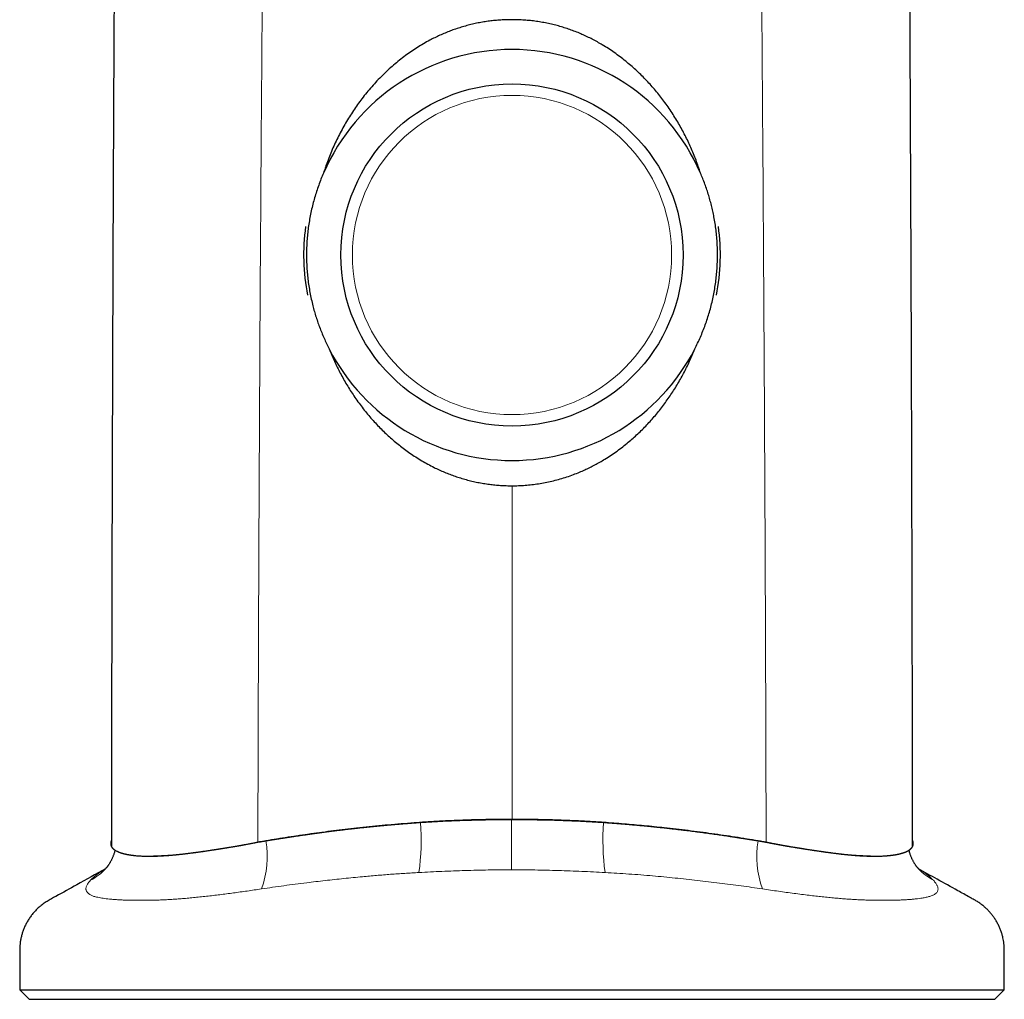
# Model space of a CAD drawing. Header units: millimetres. Extents: x 8 to 825, y 12 to 755.
# Tile 17 of 62: x 346 to 398, y 550 to 602. Entities that reach past the tile are written whole.
import ezdxf

# ---------------------------------------------------------------- set-up
doc = ezdxf.new("R2010")
doc.units = ezdxf.units.MM

msp = doc.modelspace()

# ---------------------------------------------------------------- linework, layer by layer
at = {"color": 252, "linetype": 'Continuous', "lineweight": 0}
for p, q in [((371.9, 577.313), (371.9, 559.86)), ((367.111, 559.697), (367.063, 559.697)), ((376.738, 559.697), (376.688, 559.697))]:
    msp.add_line(p, q, dxfattribs=at)
at = {"color": 7, "linetype": 'Continuous', "lineweight": 30}
for p, q in [((358.606, 558.668), (358.713, 558.687)), ((352.935, 557.935), (353.156, 557.935)), ((390.644, 557.935), (390.864, 557.935)), ((350.659, 557.299), (350.637, 557.274)), ((393.167, 557.27), (393.141, 557.299)), ((346.15, 550.946), (346.65, 550.446)), ((346.15, 550.946), (371.9, 550.946)), ((371.9, 550.946), (397.65, 550.946)), ((397.15, 550.446), (397.65, 550.946)), ((346.65, 550.446), (371.9, 550.446)), ((371.9, 550.446), (397.15, 550.446))]:
    msp.add_line(p, q, dxfattribs=at)
at = {"color": 252, "linetype": 'Continuous', "lineweight": 0, "flags": 128}
msp.add_lwpolyline([(371.866, 557.223), (371.866, 557.278), (371.866, 557.337), (371.866, 557.399), (371.866, 557.465), (371.866, 557.534), (371.866, 557.605), (371.866, 557.68), (371.866, 557.758), (371.866, 557.839), (371.866, 557.922), (371.866, 558.008), (371.866, 558.097), (371.866, 558.188), (371.866, 558.281), (371.866, 558.376), (371.866, 558.473), (371.866, 558.572), (371.866, 558.673), (371.866, 558.775), (371.866, 558.879), (371.866, 558.984), (371.866, 559.09), (371.866, 559.198), (371.866, 559.306), (371.866, 559.415), (371.866, 559.524), (371.866, 559.634), (371.866, 559.744), (371.866, 559.855)], dxfattribs=at)
at = {"color": 7, "linetype": 'Continuous', "lineweight": 30}
msp.add_circle((371.9, 589.386), 8.95, dxfattribs=at)
at = {"color": 252, "linetype": 'Continuous', "lineweight": 0}
msp.add_circle((371.9, 589.386), 8.35, dxfattribs=at)
at = {"color": 7, "linetype": 'Continuous', "lineweight": 30}
for radius, start, end in [(10.75, 23.5001, 156.4999), (10.9, 172.1519, 191.1327), (10.9, 348.8673, 7.8481), (10.75, 207.2292, 332.7708)]:
    msp.add_arc((371.9, 589.386), radius, start, end, dxfattribs=at)
at = {"color": 252, "linetype": 'Continuous', "lineweight": 0}
for centre, radius, start, end in [((354.476, 558.767), 12.67, 352.3478, 4.2111), ((389.425, 558.77), 12.77, 175.8358, 187.6053), ((354.31, 557.912), 4.79, 339.3244, 9.8943), ((389.525, 557.915), 4.825, 170.2189, 200.5624), ((348.538, 559.191), 2.842, 297.6871, 317.6036), ((395.262, 559.191), 2.842, 222.5282, 242.3128)]:
    msp.add_arc(centre, radius, start, end, dxfattribs=at)
at = {"color": 7, "linetype": 'Continuous', "lineweight": 30}
for points, knots in [([(351.209, 642.226), (351.208, 640.246), (351.207, 636.287), (351.198, 630.351), (351.184, 624.416), (351.164, 618.484), (351.139, 612.553), (351.106, 606.621), (351.074, 600.685), (351.044, 594.399), (351.017, 587.763), (350.993, 580.781), (350.976, 574.755), (350.964, 569.691), (350.955, 565.592), (350.949, 561.844), (350.946, 559.462), (350.944, 558.442)], [0, 0, 0, 0, 0.070891, 0.141745, 0.212568, 0.283369, 0.354154, 0.424932, 0.495775, 0.566707, 0.650012, 0.733364, 0.81672, 0.865786, 0.91469, 0.963478, 1, 1, 1, 1]), ([(392.855, 558.442), (392.854, 559.36), (392.851, 561.54), (392.845, 564.983), (392.838, 568.775), (392.829, 572.575), (392.819, 576.382), (392.808, 580.192), (392.792, 585.059), (392.77, 590.981), (392.739, 597.957), (392.702, 605.09), (392.661, 612.384), (392.63, 619.84), (392.607, 627.299), (392.593, 634.761), (392.591, 639.737), (392.59, 642.226)], [0, 0, 0, 0, 0.032896, 0.078046, 0.123289, 0.168668, 0.21413, 0.259599, 0.305067, 0.388403, 0.471674, 0.554838, 0.643824, 0.732813, 0.821828, 0.910886, 1, 1, 1, 1]), ([(371.9, 601.696), (371.801, 601.695), (371.604, 601.693), (371.308, 601.679), (371.012, 601.655), (370.718, 601.622), (370.423, 601.578), (370.126, 601.525), (369.828, 601.46), (369.533, 601.386), (369.24, 601.302), (368.954, 601.21), (368.674, 601.109), (368.399, 601), (368.129, 600.882), (367.863, 600.756), (367.576, 600.609), (367.271, 600.439), (366.949, 600.243), (366.635, 600.035), (366.322, 599.813), (366.012, 599.574), (365.705, 599.321), (365.408, 599.056), (365.118, 598.779), (364.836, 598.491), (364.563, 598.19), (364.301, 597.881), (364.054, 597.569), (363.822, 597.255), (363.604, 596.94), (363.396, 596.619), (363.198, 596.292), (363.008, 595.956), (362.828, 595.611), (362.657, 595.258), (362.496, 594.9), (362.346, 594.537), (362.223, 594.21), (362.122, 593.922), (362.068, 593.756), (362.041, 593.673)], [0, 0, 0, 0, 0.021637, 0.043293, 0.064954, 0.086609, 0.108246, 0.130514, 0.152802, 0.175097, 0.197385, 0.219653, 0.241288, 0.26294, 0.284599, 0.306252, 0.327887, 0.355621, 0.383374, 0.41113, 0.438867, 0.468224, 0.497599, 0.526976, 0.556335, 0.586283, 0.616249, 0.646216, 0.676166, 0.70435, 0.732554, 0.760764, 0.788969, 0.817154, 0.846017, 0.8749, 0.903791, 0.932676, 0.96154, 0.98077, 1, 1, 1, 1]), ([(381.758, 593.673), (381.721, 593.786), (381.648, 594.011), (381.526, 594.345), (381.397, 594.676), (381.258, 595.003), (381.111, 595.326), (380.954, 595.645), (380.789, 595.959), (380.612, 596.273), (380.423, 596.587), (380.222, 596.901), (380.011, 597.208), (379.795, 597.503), (379.576, 597.785), (379.352, 598.056), (379.12, 598.319), (378.881, 598.576), (378.634, 598.825), (378.379, 599.067), (378.117, 599.3), (377.842, 599.53), (377.553, 599.756), (377.251, 599.975), (376.941, 600.184), (376.645, 600.369), (376.365, 600.531), (376.101, 600.673), (375.833, 600.806), (375.561, 600.931), (375.282, 601.048), (374.996, 601.157), (374.704, 601.257), (374.408, 601.347), (374.11, 601.427), (373.805, 601.498), (373.495, 601.558), (373.178, 601.609), (372.86, 601.648), (372.54, 601.676), (372.22, 601.693), (372.006, 601.695), (371.9, 601.696)], [0, 0, 0, 0, 0.026116, 0.052242, 0.078368, 0.104484, 0.130603, 0.156732, 0.182861, 0.208979, 0.236443, 0.263919, 0.291394, 0.318857, 0.344748, 0.370651, 0.396553, 0.422443, 0.44834, 0.474249, 0.500158, 0.526054, 0.553588, 0.581138, 0.608688, 0.636221, 0.658213, 0.680222, 0.702236, 0.724243, 0.746233, 0.768849, 0.791486, 0.814129, 0.836765, 0.85938, 0.882791, 0.906232, 0.929689, 0.953146, 0.976588, 1, 1, 1, 1]), ([(362.041, 593.673), (361.997, 593.567), (361.907, 593.356), (361.786, 593.034), (361.674, 592.708), (361.573, 592.379), (361.481, 592.043), (361.4, 591.701), (361.329, 591.353), (361.27, 591.002), (361.222, 590.649), (361.187, 590.299), (361.163, 589.95), (361.15, 589.604), (361.149, 589.258), (361.158, 588.911), (361.179, 588.562), (361.212, 588.211), (361.257, 587.857), (361.314, 587.505), (361.382, 587.156), (361.458, 586.823), (361.541, 586.507), (361.629, 586.208), (361.725, 585.912), (361.83, 585.618), (361.944, 585.325), (362.068, 585.035), (362.199, 584.749), (362.294, 584.561), (362.341, 584.468)], [0, 0, 0, 0, 0.036259, 0.072547, 0.108844, 0.145131, 0.181389, 0.218679, 0.256003, 0.293338, 0.330661, 0.367951, 0.404218, 0.440517, 0.476826, 0.513124, 0.549392, 0.586737, 0.624115, 0.661504, 0.698883, 0.736228, 0.768957, 0.801701, 0.834445, 0.867175, 0.900373, 0.933587, 0.966801, 1, 1, 1, 1]), ([(381.458, 584.468), (381.51, 584.57), (381.613, 584.776), (381.756, 585.09), (381.889, 585.409), (382.012, 585.733), (382.125, 586.063), (382.229, 586.4), (382.322, 586.744), (382.404, 587.091), (382.474, 587.441), (382.532, 587.789), (382.579, 588.137), (382.613, 588.482), (382.637, 588.829), (382.649, 589.176), (382.651, 589.527), (382.64, 589.881), (382.618, 590.238), (382.584, 590.594), (382.538, 590.948), (382.482, 591.285), (382.42, 591.604), (382.352, 591.905), (382.275, 592.204), (382.19, 592.502), (382.095, 592.799), (381.992, 593.094), (381.88, 593.386), (381.799, 593.577), (381.758, 593.673)], [0, 0, 0, 0, 0.036367, 0.072763, 0.109168, 0.145563, 0.181929, 0.219328, 0.25676, 0.294202, 0.331633, 0.369031, 0.405408, 0.441816, 0.478234, 0.514641, 0.551018, 0.588483, 0.625982, 0.663492, 0.700992, 0.738457, 0.770912, 0.80338, 0.835849, 0.868304, 0.901221, 0.934152, 0.967083, 1, 1, 1, 1]), ([(362.341, 584.468), (362.384, 584.36), (362.471, 584.144), (362.612, 583.826), (362.761, 583.511), (362.919, 583.201), (363.085, 582.896), (363.259, 582.595), (363.442, 582.299), (363.636, 582.003), (363.842, 581.709), (364.06, 581.416), (364.287, 581.13), (364.518, 580.856), (364.752, 580.596), (364.988, 580.347), (365.232, 580.106), (365.484, 579.873), (365.742, 579.647), (366.008, 579.429), (366.28, 579.22), (366.565, 579.015), (366.864, 578.816), (367.176, 578.623), (367.494, 578.441), (367.8, 578.283), (368.09, 578.144), (368.365, 578.024), (368.643, 577.913), (368.924, 577.811), (369.212, 577.717), (369.505, 577.632), (369.805, 577.556), (370.106, 577.49), (370.41, 577.434), (370.712, 577.389), (371.01, 577.355), (371.306, 577.331), (371.603, 577.316), (371.801, 577.314), (371.9, 577.313)], [0, 0, 0, 0, 0.027439, 0.054888, 0.082336, 0.109775, 0.137215, 0.164666, 0.192117, 0.219558, 0.248416, 0.277287, 0.306158, 0.335015, 0.362139, 0.389275, 0.41641, 0.443533, 0.470664, 0.497808, 0.524951, 0.552081, 0.581002, 0.609943, 0.638881, 0.667799, 0.691355, 0.714929, 0.73851, 0.762083, 0.785638, 0.809868, 0.834119, 0.858378, 0.882629, 0.906858, 0.930137, 0.953429, 0.976721, 1, 1, 1, 1]), ([(371.9, 577.313), (372.016, 577.315), (372.248, 577.317), (372.596, 577.338), (372.943, 577.371), (373.288, 577.417), (373.635, 577.477), (373.985, 577.552), (374.335, 577.642), (374.682, 577.746), (375.024, 577.863), (375.341, 577.985), (375.634, 578.11), (375.903, 578.236), (376.168, 578.369), (376.428, 578.511), (376.708, 578.674), (377.005, 578.861), (377.318, 579.074), (377.623, 579.298), (377.908, 579.523), (378.174, 579.747), (378.421, 579.969), (378.661, 580.198), (378.895, 580.434), (379.123, 580.678), (379.345, 580.93), (379.562, 581.191), (379.771, 581.458), (379.973, 581.731), (380.168, 582.011), (380.357, 582.298), (380.538, 582.591), (380.712, 582.89), (380.877, 583.195), (381.035, 583.506), (381.185, 583.822), (381.327, 584.143), (381.415, 584.359), (381.458, 584.468)], [0, 0, 0, 0, 0.027301, 0.054634, 0.081976, 0.109308, 0.136609, 0.165021, 0.193467, 0.221925, 0.250372, 0.278785, 0.302146, 0.325524, 0.348908, 0.372288, 0.395651, 0.425536, 0.455441, 0.485347, 0.515233, 0.541468, 0.56772, 0.593978, 0.620231, 0.646467, 0.673262, 0.700072, 0.726889, 0.753701, 0.780497, 0.807761, 0.835036, 0.862311, 0.889575, 0.917176, 0.944787, 0.972399, 1, 1, 1, 1]), ([(371.9, 559.86), (371.696, 559.859), (371.289, 559.858), (370.681, 559.85), (370.076, 559.838), (369.473, 559.821), (368.869, 559.798), (368.266, 559.77), (367.663, 559.737), (367.262, 559.711), (367.061, 559.697)], [0, 0, 0, 0, 0.125905, 0.251178, 0.375861, 0.499996, 0.624774, 0.749671, 0.874731, 1, 1, 1, 1]), ([(367.111, 559.697), (367.307, 559.711), (367.699, 559.737), (368.29, 559.769), (368.882, 559.797), (369.476, 559.818), (370.072, 559.835), (370.67, 559.846), (371.268, 559.853), (371.667, 559.854), (371.866, 559.855)], [0, 0, 0, 0, 0.124608, 0.249241, 0.373875, 0.498483, 0.62385, 0.749237, 0.874628, 1, 1, 1, 1]), ([(371.866, 559.855), (372.067, 559.854), (372.469, 559.854), (373.072, 559.847), (373.675, 559.836), (374.278, 559.82), (374.882, 559.798), (375.486, 559.771), (376.088, 559.738), (376.488, 559.711), (376.688, 559.697)], [0, 0, 0, 0, 0.124635, 0.2492881, 0.3739375, 0.4985673, 0.6239118, 0.7492838, 0.8746557, 1, 1, 1, 1]), ([(376.738, 559.697), (376.538, 559.711), (376.136, 559.737), (375.533, 559.77), (374.93, 559.798), (374.327, 559.821), (373.723, 559.838), (373.118, 559.85), (372.51, 559.858), (372.103, 559.859), (371.9, 559.86)], [0, 0, 0, 0, 0.125265, 0.250324, 0.375222, 0.500004, 0.624135, 0.748817, 0.874091, 1, 1, 1, 1]), ([(358.713, 558.687), (358.721, 558.689), (358.74, 558.692), (358.769, 558.697), (358.803, 558.703), (358.842, 558.709), (358.881, 558.716), (358.916, 558.722), (358.945, 558.726), (358.975, 558.731), (359.008, 558.737), (359.043, 558.742), (359.077, 558.748), (359.113, 558.754), (359.154, 558.76), (359.196, 558.767), (359.237, 558.774), (359.28, 558.781), (359.33, 558.789), (359.381, 558.798), (359.43, 558.806), (359.476, 558.813), (359.524, 558.821), (359.576, 558.829), (359.628, 558.838), (359.68, 558.846), (359.734, 558.855), (359.794, 558.864), (359.843, 558.872), (359.879, 558.877), (359.898, 558.88), (359.918, 558.883), (359.938, 558.887), (359.959, 558.89), (359.983, 558.894), (360.014, 558.898), (360.053, 558.905), (360.098, 558.911), (360.143, 558.919), (360.185, 558.925), (360.223, 558.931), (360.264, 558.937), (360.315, 558.945), (360.372, 558.953), (360.43, 558.962), (360.486, 558.971), (360.547, 558.98), (360.618, 558.99), (360.69, 559.001), (360.759, 559.011), (360.828, 559.021), (360.903, 559.032), (360.964, 559.041), (361.006, 559.047), (361.027, 559.05), (361.047, 559.053), (361.069, 559.056), (361.093, 559.059), (361.118, 559.063), (361.154, 559.068), (361.201, 559.075), (361.26, 559.083), (361.316, 559.091), (361.367, 559.098), (361.411, 559.104), (361.45, 559.11), (361.483, 559.114), (361.521, 559.12), (361.569, 559.126), (361.626, 559.134), (361.682, 559.142), (361.733, 559.149), (361.783, 559.155), (361.836, 559.163), (361.891, 559.17), (361.95, 559.178), (362.032, 559.189), (362.14, 559.203), (362.267, 559.219), (362.4, 559.237), (362.535, 559.254), (362.676, 559.271), (362.801, 559.287), (362.917, 559.301), (363.022, 559.314), (363.127, 559.327), (363.232, 559.339), (363.338, 559.351), (363.445, 559.364), (363.552, 559.376), (363.659, 559.388), (363.765, 559.4), (363.886, 559.414), (363.977, 559.424), (364.035, 559.43), (364.051, 559.432), (364.067, 559.433), (364.083, 559.435), (364.099, 559.437), (364.114, 559.438), (364.129, 559.44), (364.148, 559.442), (364.178, 559.445), (364.22, 559.45), (364.266, 559.455), (364.313, 559.46), (364.358, 559.464), (364.401, 559.469), (364.44, 559.473), (364.487, 559.477), (364.541, 559.483), (364.601, 559.489), (364.658, 559.495), (364.734, 559.502), (364.833, 559.512), (364.95, 559.524), (365.066, 559.535), (365.148, 559.542), (365.196, 559.547), (365.215, 559.549), (365.236, 559.551), (365.261, 559.553), (365.291, 559.556), (365.33, 559.559), (365.379, 559.564), (365.422, 559.568), (365.45, 559.57), (365.46, 559.571), (365.467, 559.572), (365.474, 559.572), (365.489, 559.574), (365.516, 559.576), (365.556, 559.579), (365.604, 559.584), (365.661, 559.589), (365.718, 559.594), (365.781, 559.599), (365.844, 559.605), (365.909, 559.61), (365.971, 559.615), (366.032, 559.62), (366.097, 559.625), (366.163, 559.631), (366.237, 559.637), (366.309, 559.642), (366.376, 559.648), (366.436, 559.652), (366.494, 559.657), (366.555, 559.661), (366.616, 559.666), (366.67, 559.67), (366.718, 559.673), (366.757, 559.676), (366.792, 559.679), (366.826, 559.681), (366.859, 559.683), (366.895, 559.686), (366.936, 559.689), (366.976, 559.692), (367.011, 559.694), (367.039, 559.696), (367.055, 559.697), (367.061, 559.697)], [0, 0, 0, 0, 0.003159, 0.006842, 0.01105, 0.015809, 0.021259, 0.025671, 0.029044, 0.032002, 0.036853, 0.041255, 0.045209, 0.049337, 0.054876, 0.060167, 0.065032, 0.07018, 0.076262, 0.083397, 0.089347, 0.094279, 0.100632, 0.10703, 0.113473, 0.119963, 0.126202, 0.13364, 0.141983, 0.144318, 0.146714, 0.149173, 0.151693, 0.154274, 0.156667, 0.160695, 0.165518, 0.171135, 0.177212, 0.18229, 0.186306, 0.191389, 0.197112, 0.205237, 0.2123, 0.218305, 0.225772, 0.23482, 0.244321, 0.252177, 0.260072, 0.269209, 0.279587, 0.282367, 0.284627, 0.287096, 0.289774, 0.292661, 0.295756, 0.299061, 0.305661, 0.312974, 0.320342, 0.326257, 0.331544, 0.336204, 0.34024, 0.343773, 0.349985, 0.357594, 0.364387, 0.370367, 0.375864, 0.382678, 0.389401, 0.395839, 0.403818, 0.419111, 0.434861, 0.449389, 0.467177, 0.483552, 0.499681, 0.51229, 0.52487, 0.537421, 0.549941, 0.562436, 0.574994, 0.588347, 0.600321, 0.613174, 0.626255, 0.643343, 0.645247, 0.647149, 0.649049, 0.650945, 0.652839, 0.654729, 0.656184, 0.658111, 0.661564, 0.666541, 0.673041, 0.677906, 0.683371, 0.688841, 0.693162, 0.697238, 0.705455, 0.712455, 0.718237, 0.725697, 0.739267, 0.753089, 0.767287, 0.780021, 0.782129, 0.784098, 0.786583, 0.789583, 0.793098, 0.797128, 0.803234, 0.810237, 0.812437, 0.813084, 0.813816, 0.814635, 0.81554, 0.819242, 0.823932, 0.82961, 0.836276, 0.843858, 0.849884, 0.858376, 0.86598, 0.872699, 0.879846, 0.887579, 0.895329, 0.903094, 0.913437, 0.920598, 0.926585, 0.93429, 0.940963, 0.947864, 0.955664, 0.960017, 0.964606, 0.96915, 0.972451, 0.976268, 0.980599, 0.985302, 0.990377, 0.994519, 0.997726, 1, 1, 1, 1]), ([(367.111, 559.697), (366.887, 559.681), (366.439, 559.649), (365.769, 559.594), (365.101, 559.534), (364.435, 559.468), (363.791, 559.4), (363.168, 559.33), (362.568, 559.257), (361.971, 559.179), (361.377, 559.098), (360.785, 559.012), (360.196, 558.922), (359.611, 558.829), (359.223, 558.766), (359.029, 558.735)], [0, 0, 0, 0, 0.080986, 0.161984, 0.242983, 0.324086, 0.405189, 0.479323, 0.553472, 0.627619, 0.701752, 0.776307, 0.850873, 0.925441, 1, 1, 1, 1]), ([(384.77, 558.735), (384.571, 558.767), (384.173, 558.832), (383.571, 558.927), (382.966, 559.019), (382.356, 559.107), (381.74, 559.191), (381.119, 559.271), (380.495, 559.345), (379.902, 559.412), (379.341, 559.47), (378.814, 559.522), (378.285, 559.571), (377.755, 559.617), (377.222, 559.659), (376.866, 559.685), (376.688, 559.697)], [0, 0, 0, 0, 0.076591, 0.153191, 0.229789, 0.306375, 0.383386, 0.460414, 0.537443, 0.614457, 0.678654, 0.742855, 0.807052, 0.871367, 0.935685, 1, 1, 1, 1]), ([(376.738, 559.697), (376.744, 559.697), (376.758, 559.696), (376.783, 559.694), (376.814, 559.692), (376.851, 559.69), (376.889, 559.687), (376.925, 559.685), (376.956, 559.682), (376.99, 559.68), (377.032, 559.677), (377.082, 559.673), (377.134, 559.669), (377.191, 559.665), (377.259, 559.66), (377.338, 559.654), (377.42, 559.648), (377.491, 559.642), (377.551, 559.638), (377.599, 559.634), (377.647, 559.63), (377.695, 559.626), (377.743, 559.622), (377.79, 559.618), (377.832, 559.615), (377.872, 559.611), (377.911, 559.608), (377.954, 559.605), (378, 559.601), (378.05, 559.596), (378.11, 559.591), (378.173, 559.586), (378.237, 559.58), (378.291, 559.575), (378.34, 559.571), (378.395, 559.566), (378.454, 559.561), (378.516, 559.555), (378.566, 559.55), (378.608, 559.546), (378.651, 559.542), (378.758, 559.532), (378.932, 559.516), (379.103, 559.499), (379.213, 559.488), (379.264, 559.482), (379.319, 559.477), (379.378, 559.471), (379.448, 559.464), (379.514, 559.457), (379.572, 559.45), (379.614, 559.446), (379.649, 559.442), (379.677, 559.439), (379.7, 559.437), (379.726, 559.434), (379.776, 559.429), (379.851, 559.421), (379.945, 559.41), (380.041, 559.4), (380.135, 559.389), (380.231, 559.378), (380.342, 559.365), (380.459, 559.352), (380.578, 559.338), (380.69, 559.324), (380.807, 559.31), (380.926, 559.296), (381.123, 559.272), (381.388, 559.238), (381.724, 559.195), (382.055, 559.15), (382.395, 559.104), (382.73, 559.056), (383.063, 559.008), (383.291, 558.974), (383.425, 558.954), (383.464, 558.948), (383.507, 558.941), (383.555, 558.934), (383.608, 558.926), (383.666, 558.917), (383.721, 558.908), (383.768, 558.901), (383.807, 558.895), (383.842, 558.89), (383.871, 558.885), (383.898, 558.881), (383.929, 558.876), (383.978, 558.868), (384.041, 558.858), (384.113, 558.847), (384.182, 558.836), (384.252, 558.825), (384.325, 558.813), (384.404, 558.8), (384.481, 558.788), (384.555, 558.775), (384.625, 558.764), (384.696, 558.752), (384.767, 558.741), (384.827, 558.731), (384.877, 558.723), (384.921, 558.715), (384.967, 558.707), (385.01, 558.7), (385.047, 558.694), (385.084, 558.688), (385.121, 558.681), (385.158, 558.675), (385.182, 558.67), (385.193, 558.668)], [0, 0, 0, 0, 0.002006, 0.004826, 0.008461, 0.012909, 0.017594, 0.021542, 0.025107, 0.028289, 0.03336, 0.039672, 0.045554, 0.051003, 0.059659, 0.068902, 0.078257, 0.08792, 0.093454, 0.098973, 0.104493, 0.110017, 0.115545, 0.121076, 0.126244, 0.130309, 0.134807, 0.139739, 0.145105, 0.150906, 0.157208, 0.16561, 0.17295, 0.179226, 0.184437, 0.189857, 0.198335, 0.20523, 0.211057, 0.215815, 0.219939, 0.22593, 0.253175, 0.280286, 0.285776, 0.291573, 0.297947, 0.304899, 0.31243, 0.322261, 0.327971, 0.332871, 0.336961, 0.340239, 0.342704, 0.34499, 0.349352, 0.360228, 0.371058, 0.382573, 0.393768, 0.403965, 0.416542, 0.432873, 0.444939, 0.458559, 0.472348, 0.486304, 0.500428, 0.542224, 0.580279, 0.619851, 0.660177, 0.702073, 0.740206, 0.780011, 0.784368, 0.788884, 0.794039, 0.799833, 0.806268, 0.813408, 0.820871, 0.82612, 0.830827, 0.834991, 0.838611, 0.841688, 0.8448, 0.849751, 0.859383, 0.868086, 0.875973, 0.884519, 0.893503, 0.902924, 0.913411, 0.921416, 0.930185, 0.938995, 0.947721, 0.956273, 0.960799, 0.966353, 0.972519, 0.977812, 0.982099, 0.986167, 0.991256, 0.995867, 1, 1, 1, 1]), ([(350.945, 558.754), (350.944, 558.751), (350.941, 558.743), (350.936, 558.727), (350.928, 558.704), (350.921, 558.677), (350.916, 558.647), (350.913, 558.617), (350.912, 558.586), (350.913, 558.556), (350.916, 558.532), (350.92, 558.514), (350.923, 558.501), (350.927, 558.486), (350.932, 558.47), (350.939, 558.455), (350.945, 558.442), (350.951, 558.431), (350.956, 558.421), (350.961, 558.411), (350.968, 558.401), (350.977, 558.389), (350.987, 558.377), (350.996, 558.366), (351.004, 558.357), (351.012, 558.348), (351.019, 558.341), (351.026, 558.334), (351.034, 558.327), (351.044, 558.318), (351.055, 558.309), (351.065, 558.3), (351.075, 558.292), (351.088, 558.281), (351.103, 558.27), (351.118, 558.26), (351.131, 558.251), (351.142, 558.244), (351.15, 558.239), (351.155, 558.236), (351.159, 558.234), (351.162, 558.232), (351.165, 558.231), (351.186, 558.219), (351.217, 558.202), (351.26, 558.181), (351.298, 558.164), (351.337, 558.148), (351.378, 558.132), (351.42, 558.118), (351.46, 558.104), (351.496, 558.093), (351.526, 558.085), (351.553, 558.077), (351.583, 558.069), (351.612, 558.062), (351.636, 558.056), (351.657, 558.051), (351.677, 558.046), (351.697, 558.042), (351.719, 558.037), (351.739, 558.033), (351.76, 558.029), (351.785, 558.024), (351.82, 558.018), (351.863, 558.01), (351.905, 558.003), (351.944, 557.997), (351.981, 557.992), (352.021, 557.986), (352.064, 557.981), (352.127, 557.974), (352.208, 557.965), (352.317, 557.956), (352.428, 557.949), (352.546, 557.943), (352.667, 557.938), (352.796, 557.936), (352.902, 557.935), (352.988, 557.935), (353.048, 557.936), (353.093, 557.936), (353.125, 557.937), (353.144, 557.937), (353.164, 557.938), (353.185, 557.938), (353.207, 557.939), (353.229, 557.939), (353.252, 557.94), (353.278, 557.941), (353.312, 557.942), (353.355, 557.943), (353.405, 557.946), (353.458, 557.948), (353.506, 557.95), (353.555, 557.953), (353.608, 557.955), (353.672, 557.959), (353.738, 557.963), (353.808, 557.968), (353.877, 557.973), (353.95, 557.978), (354.015, 557.984), (354.081, 557.989), (354.142, 557.995), (354.202, 558), (354.251, 558.005), (354.289, 558.008), (354.32, 558.011), (354.354, 558.015), (354.385, 558.018), (354.407, 558.02), (354.425, 558.022), (354.447, 558.024), (354.479, 558.027), (354.519, 558.031), (354.559, 558.036), (354.605, 558.041), (354.665, 558.047), (354.747, 558.057), (354.841, 558.068), (354.938, 558.079), (355.028, 558.09), (355.109, 558.101), (355.172, 558.109), (355.224, 558.116), (355.271, 558.122), (355.319, 558.129), (355.365, 558.135), (355.408, 558.141), (355.45, 558.146), (355.497, 558.153), (355.541, 558.159), (355.591, 558.166), (355.636, 558.172), (355.686, 558.18), (355.756, 558.19), (355.849, 558.203), (355.959, 558.219), (356.074, 558.236), (356.172, 558.251), (356.253, 558.264), (356.316, 558.274), (356.376, 558.283), (356.428, 558.291), (356.475, 558.298), (356.52, 558.305), (356.567, 558.312), (356.608, 558.319), (356.65, 558.326), (356.699, 558.333), (356.759, 558.343), (356.829, 558.354), (356.904, 558.366), (356.974, 558.377), (357.041, 558.388), (357.109, 558.399), (357.183, 558.41), (357.259, 558.423), (357.335, 558.434), (357.415, 558.447), (357.493, 558.461), (357.569, 558.475), (357.639, 558.487), (357.704, 558.499), (357.768, 558.511), (357.828, 558.521), (357.9, 558.534), (357.979, 558.549), (358.073, 558.566), (358.163, 558.583), (358.254, 558.6), (358.344, 558.618), (358.434, 558.636), (358.524, 558.653), (358.577, 558.663), (358.606, 558.668)], [0, 0, 0, 0, 0.0023585, 0.0087909, 0.0153957, 0.0262558, 0.0362602, 0.0468591, 0.0583479, 0.0700496, 0.0806593, 0.0856586, 0.090828, 0.0961581, 0.1038734, 0.109749, 0.1146741, 0.1194549, 0.124496, 0.1288841, 0.1330587, 0.1386198, 0.1455539, 0.1506731, 0.1543511, 0.1583681, 0.1627863, 0.1652175, 0.1685199, 0.1728484, 0.1787183, 0.1821355, 0.1857857, 0.1909954, 0.1974977, 0.202847, 0.2072576, 0.2108421, 0.2136724, 0.2150859, 0.2162255, 0.2170959, 0.2176997, 0.2188447, 0.2355961, 0.2460043, 0.2558926, 0.2652373, 0.2750389, 0.2845118, 0.2937773, 0.3022762, 0.3069644, 0.3122848, 0.3186001, 0.3246873, 0.3292826, 0.3324946, 0.33651, 0.3403592, 0.3437786, 0.3480098, 0.3512277, 0.3545003, 0.3611533, 0.3693611, 0.3764531, 0.3819216, 0.3877628, 0.3944443, 0.4010222, 0.4069873, 0.4224658, 0.4374054, 0.4530127, 0.4676843, 0.4839691, 0.4994188, 0.5151294, 0.5223731, 0.5293682, 0.535903, 0.537981, 0.5401529, 0.5424178, 0.5447744, 0.5472215, 0.5497572, 0.5521768, 0.5546717, 0.5583099, 0.5631045, 0.5689906, 0.5743011, 0.5800752, 0.5845247, 0.5896509, 0.5970565, 0.6036028, 0.6101659, 0.6183851, 0.6243491, 0.6318628, 0.637405, 0.6436166, 0.6494514, 0.6549793, 0.6572735, 0.6600926, 0.6638103, 0.6669614, 0.6689404, 0.6697961, 0.671872, 0.6750718, 0.6787904, 0.6829654, 0.6858006, 0.6914818, 0.6990573, 0.7080688, 0.7166116, 0.7245841, 0.7316154, 0.7376951, 0.7408424, 0.7448465, 0.7496047, 0.7531906, 0.7564648, 0.7603139, 0.763729, 0.7684071, 0.7716758, 0.7757426, 0.7795281, 0.7840349, 0.7929211, 0.8019668, 0.8111369, 0.8203357, 0.8253724, 0.8303268, 0.8352062, 0.8395437, 0.842313, 0.8461847, 0.8500044, 0.8531831, 0.8558267, 0.8597218, 0.8643279, 0.8696517, 0.8757842, 0.8813122, 0.8857248, 0.8907413, 0.8966987, 0.9022945, 0.9079179, 0.9134625, 0.9200678, 0.9252938, 0.9300372, 0.9355886, 0.9395792, 0.9441235, 0.9487412, 0.9550853, 0.9612634, 0.9692906, 0.9745287, 0.9807553, 0.9888061, 0.9937142, 1, 1, 1, 1]), ([(359.029, 558.735), (358.919, 558.716), (358.698, 558.678), (358.372, 558.615), (358.05, 558.551), (357.732, 558.49), (357.417, 558.434), (357.106, 558.382), (356.8, 558.334), (356.494, 558.285), (356.189, 558.238), (355.885, 558.192), (355.589, 558.149), (355.306, 558.11), (355.037, 558.074), (354.78, 558.043), (354.532, 558.016), (354.292, 557.992), (354.061, 557.973), (353.836, 557.957), (353.62, 557.945), (353.407, 557.938), (353.252, 557.935), (353.17, 557.935), (353.156, 557.935)], [0, 0, 0, 0, 0.046472, 0.092964, 0.139456, 0.18593, 0.232424, 0.27894, 0.325456, 0.37195, 0.420933, 0.469946, 0.518956, 0.567935, 0.614471, 0.661037, 0.707606, 0.754147, 0.800638, 0.847149, 0.89366, 0.940151, 0.989997, 1, 1, 1, 1]), ([(390.65, 557.935), (390.587, 557.935), (390.455, 557.936), (390.242, 557.943), (390.015, 557.954), (389.778, 557.97), (389.531, 557.99), (389.275, 558.015), (389.023, 558.043), (388.775, 558.073), (388.535, 558.104), (388.288, 558.138), (388.035, 558.174), (387.776, 558.213), (387.512, 558.253), (387.242, 558.295), (386.962, 558.34), (386.672, 558.387), (386.371, 558.437), (386.067, 558.49), (385.781, 558.544), (385.515, 558.595), (385.269, 558.645), (385.022, 558.693), (384.854, 558.721), (384.77, 558.735)], [0, 0, 0, 0, 0.045125, 0.093575, 0.143241, 0.192952, 0.242668, 0.292361, 0.342013, 0.384251, 0.426511, 0.468773, 0.511012, 0.553231, 0.595468, 0.637706, 0.679927, 0.724774, 0.76964, 0.814506, 0.859353, 0.894488, 0.929622, 0.96481, 1, 1, 1, 1]), ([(385.193, 558.668), (385.216, 558.664), (385.261, 558.656), (385.327, 558.643), (385.393, 558.63), (385.46, 558.617), (385.513, 558.607), (385.55, 558.6), (385.574, 558.595), (385.601, 558.59), (385.634, 558.584), (385.665, 558.578), (385.69, 558.573), (385.709, 558.57), (385.726, 558.567), (385.742, 558.564), (385.756, 558.561), (385.77, 558.559), (385.793, 558.554), (385.824, 558.549), (385.86, 558.542), (385.894, 558.536), (385.927, 558.529), (385.962, 558.523), (385.997, 558.517), (386.027, 558.511), (386.056, 558.506), (386.086, 558.501), (386.114, 558.496), (386.139, 558.491), (386.163, 558.487), (386.194, 558.482), (386.23, 558.475), (386.265, 558.469), (386.296, 558.463), (386.322, 558.459), (386.348, 558.454), (386.383, 558.448), (386.428, 558.44), (386.529, 558.424), (386.622, 558.41), (386.708, 558.396), (386.74, 558.391), (386.771, 558.386), (386.8, 558.381), (386.829, 558.376), (386.86, 558.371), (386.896, 558.366), (386.932, 558.36), (386.966, 558.354), (386.994, 558.35), (387.017, 558.346), (387.041, 558.343), (387.066, 558.339), (387.09, 558.335), (387.115, 558.331), (387.139, 558.327), (387.163, 558.323), (387.223, 558.314), (387.354, 558.293), (387.51, 558.269), (387.658, 558.247), (387.761, 558.231), (387.864, 558.216), (387.943, 558.204), (388, 558.196), (388.033, 558.191), (388.066, 558.187), (388.099, 558.182), (388.132, 558.177), (388.162, 558.173), (388.193, 558.168), (388.224, 558.164), (388.257, 558.159), (388.29, 558.155), (388.325, 558.15), (388.362, 558.145), (388.404, 558.139), (388.453, 558.133), (388.504, 558.126), (388.55, 558.119), (388.59, 558.114), (388.628, 558.109), (388.685, 558.101), (388.76, 558.092), (388.854, 558.08), (388.947, 558.069), (389.036, 558.059), (389.12, 558.049), (389.207, 558.039), (389.286, 558.031), (389.36, 558.023), (389.414, 558.018), (389.459, 558.013), (389.488, 558.01), (389.518, 558.008), (389.547, 558.005), (389.575, 558.002), (389.602, 558), (389.628, 557.997), (389.654, 557.995), (389.683, 557.992), (389.71, 557.99), (389.731, 557.988), (389.743, 557.987), (389.752, 557.987), (389.765, 557.985), (389.781, 557.984), (389.803, 557.982), (389.829, 557.98), (389.855, 557.978), (389.878, 557.976), (389.9, 557.975), (389.92, 557.973), (389.939, 557.972), (389.958, 557.97), (389.979, 557.969), (390.003, 557.967), (390.029, 557.965), (390.052, 557.964), (390.073, 557.963), (390.092, 557.961), (390.112, 557.96), (390.137, 557.959), (390.164, 557.957), (390.193, 557.955), (390.223, 557.954), (390.248, 557.952), (390.267, 557.952), (390.279, 557.951), (390.291, 557.95), (390.304, 557.95), (390.319, 557.949), (390.334, 557.948), (390.356, 557.947), (390.385, 557.946), (390.42, 557.944), (390.456, 557.943), (390.488, 557.942), (390.518, 557.941), (390.544, 557.94), (390.57, 557.939), (390.601, 557.939), (390.636, 557.938), (390.672, 557.937), (390.706, 557.936), (390.735, 557.936), (390.761, 557.936), (390.781, 557.935), (390.8, 557.935), (390.82, 557.935), (390.846, 557.935), (390.875, 557.935), (390.904, 557.935), (390.93, 557.935), (390.955, 557.935), (390.981, 557.936), (391.009, 557.936), (391.036, 557.936), (391.061, 557.937), (391.084, 557.937), (391.106, 557.938), (391.127, 557.938), (391.151, 557.939), (391.177, 557.94), (391.207, 557.941), (391.238, 557.942), (391.284, 557.944), (391.345, 557.947), (391.417, 557.952), (391.485, 557.957), (391.553, 557.962), (391.606, 557.967), (391.644, 557.971), (391.663, 557.973), (391.681, 557.975), (391.697, 557.977), (391.714, 557.979), (391.733, 557.981), (391.754, 557.984), (391.778, 557.987), (391.804, 557.99), (391.827, 557.993), (391.847, 557.996), (391.864, 557.999), (391.881, 558.001), (391.899, 558.004), (391.92, 558.007), (391.942, 558.011), (391.964, 558.015), (391.983, 558.018), (391.998, 558.021), (392.01, 558.023), (392.023, 558.026), (392.037, 558.029), (392.05, 558.031), (392.062, 558.034), (392.075, 558.036), (392.087, 558.039), (392.099, 558.041), (392.112, 558.044), (392.123, 558.047), (392.134, 558.049), (392.145, 558.052), (392.16, 558.055), (392.175, 558.059), (392.191, 558.063), (392.207, 558.067), (392.225, 558.071), (392.242, 558.076), (392.256, 558.08), (392.268, 558.083), (392.28, 558.086), (392.292, 558.09), (392.304, 558.093), (392.317, 558.097), (392.333, 558.102), (392.353, 558.109), (392.377, 558.117), (392.396, 558.123), (392.413, 558.129), (392.427, 558.134), (392.441, 558.14), (392.454, 558.145), (392.465, 558.149), (392.475, 558.153), (392.487, 558.158), (392.5, 558.164), (392.513, 558.169), (392.525, 558.175), (392.538, 558.18), (392.551, 558.187), (392.566, 558.194), (392.58, 558.201), (392.595, 558.209), (392.607, 558.215), (392.617, 558.221), (392.625, 558.226), (392.635, 558.231), (392.646, 558.238), (392.657, 558.245), (392.669, 558.252), (392.679, 558.259), (392.688, 558.265), (392.695, 558.269), (392.7, 558.273), (392.706, 558.277), (392.712, 558.282), (392.718, 558.287), (392.725, 558.292), (392.734, 558.299), (392.743, 558.307), (392.754, 558.316), (392.762, 558.323), (392.768, 558.329), (392.773, 558.333), (392.778, 558.338), (392.783, 558.344), (392.789, 558.35), (392.794, 558.355), (392.799, 558.36), (392.804, 558.366), (392.809, 558.372), (392.815, 558.379), (392.82, 558.386), (392.824, 558.392), (392.829, 558.398), (392.833, 558.404), (392.837, 558.41), (392.841, 558.416), (392.845, 558.423), (392.848, 558.428), (392.851, 558.434), (392.854, 558.439), (392.857, 558.445), (392.86, 558.453), (392.864, 558.462), (392.868, 558.472), (392.871, 558.481), (392.873, 558.489), (392.875, 558.495), (392.876, 558.501), (392.878, 558.508), (392.88, 558.516), (392.882, 558.524), (392.883, 558.534), (392.885, 558.547), (392.886, 558.562), (392.887, 558.579), (392.887, 558.595), (392.886, 558.617), (392.883, 558.644), (392.877, 558.679), (392.87, 558.706), (392.865, 558.725), (392.861, 558.736), (392.858, 558.747), (392.855, 558.753), (392.855, 558.755)], [0, 0, 0, 0, 0.004912, 0.009452, 0.014166, 0.019069, 0.023754, 0.025499, 0.027021, 0.028967, 0.03134, 0.034091, 0.035545, 0.036894, 0.038137, 0.039273, 0.040304, 0.041229, 0.042142, 0.045317, 0.047969, 0.050095, 0.052576, 0.055203, 0.057837, 0.060036, 0.06189, 0.064091, 0.066642, 0.067988, 0.069675, 0.071946, 0.074802, 0.07744, 0.079702, 0.081667, 0.083333, 0.08538, 0.089459, 0.093326, 0.107807, 0.110207, 0.1126, 0.114986, 0.11723, 0.119204, 0.121593, 0.124225, 0.127288, 0.129948, 0.132012, 0.13348, 0.135401, 0.13731, 0.139204, 0.141082, 0.142944, 0.144791, 0.146627, 0.156797, 0.175128, 0.183296, 0.191767, 0.199771, 0.207961, 0.210959, 0.213669, 0.21601, 0.218988, 0.221847, 0.224122, 0.226525, 0.229261, 0.231988, 0.23471, 0.237421, 0.240702, 0.244104, 0.247949, 0.253107, 0.257088, 0.2595, 0.263243, 0.266939, 0.274305, 0.282583, 0.291407, 0.298815, 0.306384, 0.314048, 0.322416, 0.327886, 0.334719, 0.337422, 0.340302, 0.342993, 0.345923, 0.348438, 0.350931, 0.353707, 0.355867, 0.358553, 0.361886, 0.363878, 0.364476, 0.36539, 0.366626, 0.36819, 0.370087, 0.373144, 0.375696, 0.377933, 0.38006, 0.382075, 0.383978, 0.385769, 0.387641, 0.39044, 0.393016, 0.395366, 0.397487, 0.399378, 0.401187, 0.403496, 0.407088, 0.409676, 0.412584, 0.416132, 0.417568, 0.418695, 0.419946, 0.421324, 0.422833, 0.424473, 0.426248, 0.42985, 0.433869, 0.437619, 0.441271, 0.444525, 0.44738, 0.449842, 0.453293, 0.457597, 0.461598, 0.465292, 0.469159, 0.471717, 0.474207, 0.476102, 0.478281, 0.481184, 0.485169, 0.488477, 0.491552, 0.494341, 0.497663, 0.500785, 0.504365, 0.507568, 0.510374, 0.512775, 0.515603, 0.518257, 0.521826, 0.525582, 0.52953, 0.533676, 0.543711, 0.55339, 0.562722, 0.571659, 0.582304, 0.585434, 0.588276, 0.590827, 0.593091, 0.595695, 0.598593, 0.60149, 0.605458, 0.609398, 0.613626, 0.616524, 0.61887, 0.621557, 0.624598, 0.628003, 0.631776, 0.635688, 0.639042, 0.641298, 0.643216, 0.645457, 0.648069, 0.650422, 0.652509, 0.654509, 0.656968, 0.659053, 0.661358, 0.663693, 0.665404, 0.667395, 0.669774, 0.673687, 0.67604, 0.67908, 0.683008, 0.686253, 0.689076, 0.691545, 0.693655, 0.696249, 0.698921, 0.701556, 0.704153, 0.709463, 0.714551, 0.719526, 0.722673, 0.725941, 0.729338, 0.732881, 0.735281, 0.737433, 0.740283, 0.743865, 0.74744, 0.750354, 0.753572, 0.757142, 0.761211, 0.76538, 0.769625, 0.773921, 0.776414, 0.778841, 0.781788, 0.785276, 0.789349, 0.793002, 0.796753, 0.799873, 0.802306, 0.803977, 0.805928, 0.808366, 0.810846, 0.813349, 0.816299, 0.821213, 0.825594, 0.829354, 0.831783, 0.833818, 0.836206, 0.839187, 0.841869, 0.844855, 0.846882, 0.849361, 0.852573, 0.856019, 0.859085, 0.86209, 0.864983, 0.867747, 0.870377, 0.873486, 0.876369, 0.879022, 0.881358, 0.883458, 0.886018, 0.889153, 0.893056, 0.897327, 0.90107, 0.90415, 0.906441, 0.908496, 0.911658, 0.914752, 0.917797, 0.920833, 0.926362, 0.932233, 0.938522, 0.944376, 0.950154, 0.96233, 0.974429, 0.986783, 0.989552, 0.993447, 0.998577, 1, 1, 1, 1]), ([(351.134, 558.249), (351.134, 558.247), (351.127, 558.219), (351.113, 558.168), (351.092, 558.096), (351.069, 558.027), (351.045, 557.961), (351.021, 557.898), (350.995, 557.838), (350.969, 557.781), (350.943, 557.727), (350.917, 557.676), (350.89, 557.629), (350.864, 557.584), (350.839, 557.542), (350.813, 557.503), (350.789, 557.466), (350.765, 557.432), (350.742, 557.401), (350.72, 557.373), (350.701, 557.35), (350.686, 557.331), (350.675, 557.318), (350.665, 557.307), (350.661, 557.302), (350.658, 557.299)], [0, 0, 0, 0, 0.00381, 0.053106, 0.102041, 0.150623, 0.19887, 0.246809, 0.294478, 0.341921, 0.389194, 0.436357, 0.483478, 0.530625, 0.577857, 0.625254, 0.672899, 0.72088, 0.769284, 0.818202, 0.867723, 0.899863, 0.934315, 0.967182, 1, 1, 1, 1]), ([(393.141, 557.299), (393.141, 557.299), (393.14, 557.3), (393.138, 557.302), (393.138, 557.302), (393.136, 557.305), (393.129, 557.313), (393.115, 557.329), (393.093, 557.355), (393.071, 557.384), (393.047, 557.416), (393.022, 557.45), (392.997, 557.487), (392.97, 557.527), (392.943, 557.57), (392.916, 557.616), (392.889, 557.666), (392.861, 557.718), (392.834, 557.774), (392.807, 557.832), (392.78, 557.895), (392.755, 557.96), (392.73, 558.028), (392.706, 558.1), (392.684, 558.174), (392.671, 558.225), (392.665, 558.249)], [0, 0, 0, 0, 0.004928, 0.038908, 0.044117, 0.048745, 0.053234, 0.105411, 0.157234, 0.208349, 0.258849, 0.308836, 0.358406, 0.407658, 0.456684, 0.505577, 0.554423, 0.603297, 0.652257, 0.701372, 0.750706, 0.800313, 0.850235, 0.900504, 0.951141, 1, 1, 1, 1]), ([(350.63, 557.268), (350.131, 556.99), (349.27, 556.512), (348.368, 556.011), (347.926, 555.765), (347.805, 555.698), (347.689, 555.634), (347.579, 555.57), (347.477, 555.504), (347.376, 555.434), (347.257, 555.343), (347.122, 555.227), (346.976, 555.084), (346.838, 554.929), (346.711, 554.765), (346.596, 554.592), (346.492, 554.411), (346.404, 554.228), (346.331, 554.047), (346.272, 553.867), (346.224, 553.686), (346.188, 553.503), (346.164, 553.321), (346.151, 553.155), (346.149, 552.998), (346.15, 552.849), (346.15, 552.694), (346.15, 552.539), (346.15, 552.384), (346.15, 552.229), (346.15, 552.075), (346.15, 551.647), (346.15, 551.271), (346.15, 550.946)], [0, 0, 0, 0, 0.199066, 0.342858, 0.358998, 0.375138, 0.391106, 0.405102, 0.419239, 0.433509, 0.4479, 0.471438, 0.495218, 0.519186, 0.543288, 0.567467, 0.591664, 0.61582, 0.63788, 0.659815, 0.681581, 0.70314, 0.724454, 0.745487, 0.761202, 0.779176, 0.79715, 0.815124, 0.833098, 0.851072, 0.869046, 0.88702, 1, 1, 1, 1]), ([(393.165, 557.267), (393.168, 557.266), (393.173, 557.262), (393.178, 557.259), (393.182, 557.256), (393.183, 557.255), (393.181, 557.256), (393.179, 557.258), (393.174, 557.262), (393.171, 557.266), (393.168, 557.269), (393.167, 557.27), (393.167, 557.27)], [0, 0, 0, 0, 0.087556, 0.218614, 0.353021, 0.491441, 0.634821, 0.784431, 0.83787, 0.891295, 0.984865, 1, 1, 1, 1]), ([(397.65, 550.946), (397.65, 551.472), (397.649, 552.056), (397.65, 552.7), (397.649, 552.875), (397.651, 553.043), (397.645, 553.203), (397.631, 553.359), (397.609, 553.515), (397.576, 553.68), (397.532, 553.853), (397.473, 554.033), (397.403, 554.209), (397.321, 554.382), (397.229, 554.549), (397.128, 554.707), (397.02, 554.855), (396.906, 554.993), (396.784, 555.123), (396.656, 555.245), (396.542, 555.343), (396.443, 555.418), (396.364, 555.476), (396.283, 555.53), (396.202, 555.581), (396.115, 555.631), (396.023, 555.682), (395.927, 555.735), (395.661, 555.883), (395.065, 556.214), (394.178, 556.707), (393.493, 557.088), (393.168, 557.268)], [0, 0, 0, 0, 0.182997, 0.203538, 0.224078, 0.243962, 0.261839, 0.279937, 0.298236, 0.316714, 0.338464, 0.360386, 0.382436, 0.404572, 0.426749, 0.448922, 0.469785, 0.490568, 0.511233, 0.531747, 0.552076, 0.563507, 0.574864, 0.58614, 0.59733, 0.60843, 0.620998, 0.633808, 0.646618, 0.727137, 0.87092, 1, 1, 1, 1])]:
    msp.add_open_spline(points, degree=3, knots=knots, dxfattribs=at)
at = {"color": 252, "linetype": 'Continuous', "lineweight": 0}
for points, knots in [([(359.026, 642.172), (359.025, 639.945), (359.022, 635.491), (359.005, 628.811), (358.978, 622.13), (358.939, 615.45), (358.889, 608.769), (358.831, 602.089), (358.775, 594.574), (358.72, 586.224), (358.672, 577.038), (358.632, 567.853), (358.615, 561.73), (358.606, 558.668)], [0, 0, 0, 0, 0.080003, 0.160004, 0.240004, 0.320005, 0.400009, 0.480012, 0.560012, 0.670009, 0.780009, 0.890013, 1, 1, 1, 1]), ([(384.774, 642.172), (384.775, 639.945), (384.777, 635.491), (384.794, 628.811), (384.822, 622.13), (384.86, 615.45), (384.91, 608.769), (384.968, 602.089), (385.024, 594.574), (385.079, 586.224), (385.128, 577.038), (385.167, 567.853), (385.184, 561.73), (385.193, 558.668)], [0, 0, 0, 0, 0.080003, 0.160004, 0.240004, 0.320005, 0.400009, 0.480012, 0.560012, 0.670009, 0.780009, 0.890013, 1, 1, 1, 1]), ([(349.858, 556.674), (349.903, 556.719), (349.994, 556.81), (350.145, 556.939), (350.308, 557.063), (350.469, 557.172), (350.581, 557.238), (350.629, 557.266)], [0, 0, 0, 0, 0.210263, 0.420562, 0.630859, 0.841119, 1, 1, 1, 1]), ([(393.171, 557.266), (393.175, 557.264), (393.231, 557.233), (393.331, 557.17), (393.469, 557.078), (393.598, 556.983), (393.72, 556.883), (393.836, 556.781), (393.906, 556.71), (393.941, 556.674)], [0, 0, 0, 0, 0.014649, 0.178709, 0.34278, 0.506842, 0.671225, 0.835617, 1, 1, 1, 1]), ([(367.032, 557.08), (366.785, 557.066), (366.291, 557.037), (365.552, 556.986), (364.814, 556.928), (364.161, 556.87), (363.59, 556.814), (363.101, 556.764), (362.613, 556.712), (362.127, 556.658), (361.644, 556.602), (361.122, 556.539), (360.564, 556.469), (359.97, 556.39), (359.379, 556.308), (358.988, 556.249), (358.792, 556.22)], [0, 0, 0, 0, 0.087838, 0.175676, 0.263645, 0.351615, 0.410543, 0.469474, 0.528402, 0.587445, 0.646492, 0.705536, 0.779113, 0.852689, 0.926344, 1, 1, 1, 1]), ([(371.866, 557.223), (371.665, 557.222), (371.261, 557.221), (370.657, 557.213), (370.053, 557.201), (369.448, 557.184), (368.843, 557.163), (368.238, 557.139), (367.634, 557.112), (367.233, 557.091), (367.032, 557.08)], [0, 0, 0, 0, 0.124692, 0.249401, 0.374108, 0.498798, 0.624088, 0.749399, 0.87471, 1, 1, 1, 1]), ([(376.767, 557.08), (376.564, 557.091), (376.16, 557.112), (375.55, 557.14), (374.94, 557.164), (374.328, 557.185), (373.714, 557.201), (373.098, 557.214), (372.482, 557.221), (372.071, 557.222), (371.866, 557.223)], [0, 0, 0, 0, 0.124664, 0.24935, 0.374036, 0.4987, 0.624015, 0.749348, 0.874682, 1, 1, 1, 1]), ([(385.008, 556.22), (384.821, 556.248), (384.448, 556.304), (383.885, 556.382), (383.319, 556.458), (382.751, 556.53), (382.177, 556.599), (381.6, 556.666), (381.017, 556.731), (380.433, 556.792), (379.845, 556.85), (379.247, 556.905), (378.637, 556.956), (378.016, 557.002), (377.392, 557.044), (376.975, 557.068), (376.767, 557.08)], [0, 0, 0, 0, 0.07014, 0.140294, 0.21045, 0.280599, 0.350736, 0.42136, 0.492, 0.562648, 0.633293, 0.703922, 0.777902, 0.851883, 0.925941, 1, 1, 1, 1]), ([(351.718, 555.635), (351.718, 555.635), (351.646, 555.638), (351.505, 555.643), (351.304, 555.654), (351.112, 555.667), (350.93, 555.682), (350.758, 555.7), (350.595, 555.72), (350.442, 555.743), (350.298, 555.768), (350.177, 555.794), (350.076, 555.82), (349.993, 555.846), (349.919, 555.875), (349.853, 555.906), (349.795, 555.939), (349.746, 555.974), (349.704, 556.011), (349.667, 556.055), (349.637, 556.106), (349.618, 556.166), (349.613, 556.229), (349.621, 556.296), (349.642, 556.366), (349.677, 556.439), (349.724, 556.515), (349.783, 556.593), (349.833, 556.647), (349.858, 556.674)], [0, 0, 0, 0, 0.000006, 0.040182, 0.080389, 0.120611, 0.160833, 0.201039, 0.241215, 0.282492, 0.323778, 0.365055, 0.396312, 0.427582, 0.458852, 0.490111, 0.521201, 0.552301, 0.583403, 0.614494, 0.656389, 0.698296, 0.740193, 0.783459, 0.826763, 0.870088, 0.913417, 0.956729, 1, 1, 1, 1]), ([(358.792, 556.22), (358.668, 556.202), (358.42, 556.165), (358.053, 556.111), (357.688, 556.06), (357.328, 556.011), (356.973, 555.964), (356.619, 555.919), (356.266, 555.876), (355.916, 555.836), (355.572, 555.799), (355.236, 555.765), (354.907, 555.734), (354.597, 555.708), (354.305, 555.687), (354.032, 555.669), (353.767, 555.654), (353.509, 555.643), (353.342, 555.637), (353.261, 555.635), (353.261, 555.635)], [0, 0, 0, 0, 0.0594261, 0.1188974, 0.1783885, 0.2378763, 0.2973398, 0.3567608, 0.4180411, 0.4793884, 0.540764, 0.6021333, 0.6634657, 0.7247361, 0.7797589, 0.8348228, 0.8899013, 0.9449669, 0.9999911, 1, 1, 1, 1]), ([(390.539, 555.635), (390.539, 555.635), (390.451, 555.638), (390.273, 555.644), (389.996, 555.656), (389.71, 555.672), (389.415, 555.692), (389.109, 555.716), (388.792, 555.743), (388.465, 555.774), (388.13, 555.809), (387.788, 555.846), (387.428, 555.888), (387.05, 555.935), (386.652, 555.986), (386.249, 556.041), (385.84, 556.098), (385.426, 556.158), (385.147, 556.199), (385.008, 556.22)], [0, 0, 0, 0, 0.000009, 0.058933, 0.117907, 0.176898, 0.235871, 0.294793, 0.355404, 0.416061, 0.476738, 0.537402, 0.598019, 0.664957, 0.731958, 0.798994, 0.866037, 0.933052, 1, 1, 1, 1]), ([(393.941, 556.674), (393.964, 556.649), (394.01, 556.6), (394.065, 556.528), (394.111, 556.459), (394.147, 556.391), (394.171, 556.326), (394.184, 556.262), (394.185, 556.2), (394.174, 556.14), (394.151, 556.084), (394.114, 556.031), (394.063, 555.981), (394.004, 555.938), (393.938, 555.901), (393.871, 555.871), (393.795, 555.842), (393.709, 555.816), (393.616, 555.792), (393.513, 555.771), (393.404, 555.751), (393.273, 555.73), (393.118, 555.709), (392.935, 555.689), (392.74, 555.671), (392.533, 555.656), (392.314, 555.644), (392.16, 555.638), (392.082, 555.635), (392.082, 555.635)], [0, 0, 0, 0, 0.039568, 0.079167, 0.118778, 0.158388, 0.197981, 0.237546, 0.27835, 0.3192, 0.360068, 0.400931, 0.441769, 0.482565, 0.514087, 0.54562, 0.577154, 0.608674, 0.640561, 0.672458, 0.704358, 0.736248, 0.780172, 0.824135, 0.868119, 0.912104, 0.956069, 0.999994, 1, 1, 1, 1]), ([(353.261, 555.635), (353.261, 555.635), (353.167, 555.634), (352.983, 555.632), (352.714, 555.63), (352.453, 555.629), (352.199, 555.63), (351.954, 555.632), (351.795, 555.634), (351.718, 555.635), (351.718, 555.635)], [0, 0, 0, 0, 0.000023, 0.166259, 0.332517, 0.498753, 0.66582, 0.83291, 0.999977, 1, 1, 1, 1]), ([(392.082, 555.635), (392.082, 555.635), (392.004, 555.634), (391.847, 555.632), (391.602, 555.63), (391.349, 555.629), (391.088, 555.63), (390.818, 555.632), (390.633, 555.634), (390.539, 555.635), (390.539, 555.635)], [0, 0, 0, 0, 0.0000232, 0.1662619, 0.3325229, 0.4987613, 0.6658255, 0.832913, 0.9999768, 1, 1, 1, 1])]:
    msp.add_open_spline(points, degree=3, knots=knots, dxfattribs=at)

doc.saveas('drawing.dxf')
